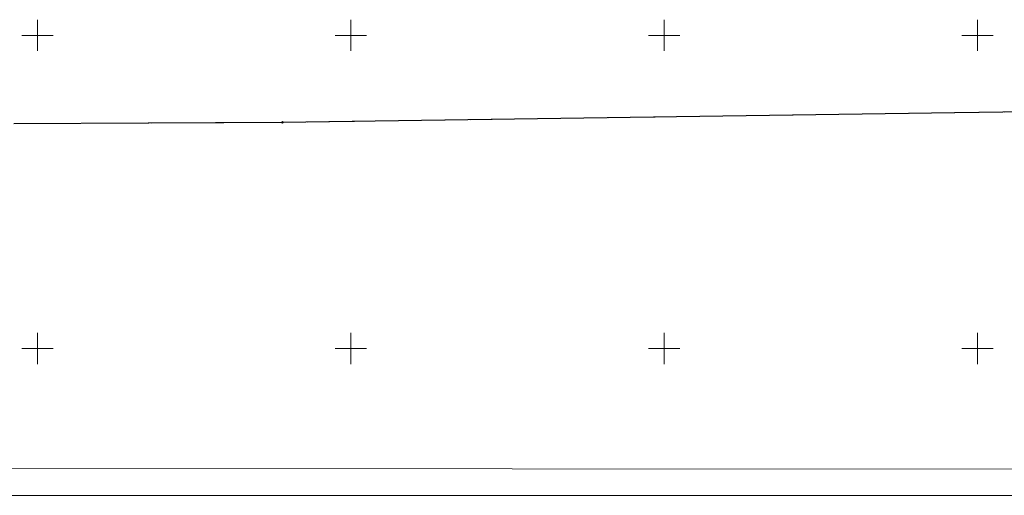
# Model space of a CAD drawing. Header units: metres. Extents: x 6443052 to 6445155, y 6013553 to 6014840.
# Tile 10 of 36: x 6443294 to 6443609, y 6013553 to 6013705. Entities that reach past the tile are written whole.
import ezdxf

# ---------------------------------------------------------------- set-up
doc = ezdxf.new("R2010")
doc.units = ezdxf.units.M
doc.header["$MEASUREMENT"] = 0
doc.linetypes.add('L_0_06', pattern=[4, 3, -1])
for name, color, linetype, lineweight in [('202_punkt_graniczny', 7, 'CONTINUOUS', 18), ('203_punkt_graniczny', 7, 'CONTINUOUS', 18), ('217_kontur_klasyfikacyjny', 3, 'L_0_06', 18), ('218_kontur_uzytku_gruntowego', 3, 'L_0_06', 18), ('219_dzialka_ewidencyjna', 96, 'CONTINUOUS', 25), ('Ramka_wewn_1_i_opis', 7, 'CONTINUOUS', 18), ('siatka', 7, 'CONTINUOUS', 18)]:
    doc.layers.add(name, color=color, linetype=linetype, lineweight=lineweight)
doc.layers.add('ramka_zewn', color=212, linetype='CONTINUOUS', lineweight=18, plot=False)

msp = doc.modelspace()

# ---------------------------------------------------------------- hatches: boundary and pattern name
at = {"layer": '203_punkt_graniczny', "linetype": 'Continuous', "lineweight": 18}
msp.add_hatch(color=256, dxfattribs=at).paths.add_polyline_path([(6443592.73, 6013675.25, 1), (6443592.73, 6013675.34, 1)])

# ---------------------------------------------------------------- linework, layer by layer
at = {"layer": '202_punkt_graniczny', "lineweight": 18}
msp.add_circle((6443378.15, 6013672.2), 0.25, dxfattribs=at)
at = {"layer": '203_punkt_graniczny', "lineweight": 18}
msp.add_circle((6443592.73, 6013675.3), 0.045, dxfattribs=at)
at = {"layer": '217_kontur_klasyfikacyjny', "lineweight": 18}
for p, q in [((6443592.73, 6013675.3), (6443821.11, 6013678.13)), ((6443378.15, 6013672.2), (6443592.73, 6013675.3)), ((6443292.48, 6013671.79), (6443378.15, 6013672.2))]:
    msp.add_line(p, q, dxfattribs=at)
at = {"layer": '218_kontur_uzytku_gruntowego', "lineweight": 18}
for p, q in [((6443592.73, 6013675.3), (6443821.11, 6013678.13)), ((6443378.15, 6013672.2), (6443592.73, 6013675.3)), ((6443292.48, 6013671.79), (6443378.15, 6013672.2))]:
    msp.add_line(p, q, dxfattribs=at)
at = {"layer": '219_dzialka_ewidencyjna', "linetype": 'Continuous', "lineweight": 25}
for p, q in [((6443821.11, 6013678.13), (6443592.73, 6013675.3)), ((6443592.73, 6013675.3), (6443378.15, 6013672.2)), ((6443378.15, 6013672.2), (6443292.48, 6013671.79))]:
    msp.add_line(p, q, dxfattribs=at)
at = {"layer": 'Ramka_wewn_1_i_opis', "linetype": 'Continuous', "lineweight": 18}
msp.add_line((6443879.15, 6013561.3), (6443058.85, 6013561.8), dxfattribs=at)
at = {"layer": 'ramka_zewn', "linetype": 'Continuous', "lineweight": 13}
msp.add_line((6443886.9, 6013553.1), (6443051.83, 6013553.1), dxfattribs=at)
at = {"layer": 'siatka', "color": 7, "linetype": 'Continuous', "lineweight": 13}
for p, q in [((6443300, 6013695), (6443300, 6013705)), ((6443400, 6013695), (6443400, 6013705)), ((6443500, 6013695), (6443500, 6013705)), ((6443600, 6013695), (6443600, 6013705)), ((6443295, 6013700), (6443305, 6013700)), ((6443395, 6013700), (6443405, 6013700)), ((6443495, 6013700), (6443505, 6013700)), ((6443595, 6013700), (6443605, 6013700)), ((6443300, 6013595), (6443300, 6013605)), ((6443400, 6013595), (6443400, 6013605)), ((6443500, 6013595), (6443500, 6013605)), ((6443600, 6013595), (6443600, 6013605)), ((6443295, 6013600), (6443305, 6013600)), ((6443395, 6013600), (6443405, 6013600)), ((6443495, 6013600), (6443505, 6013600)), ((6443595, 6013600), (6443605, 6013600))]:
    msp.add_line(p, q, dxfattribs=at)

doc.saveas('drawing.dxf')
